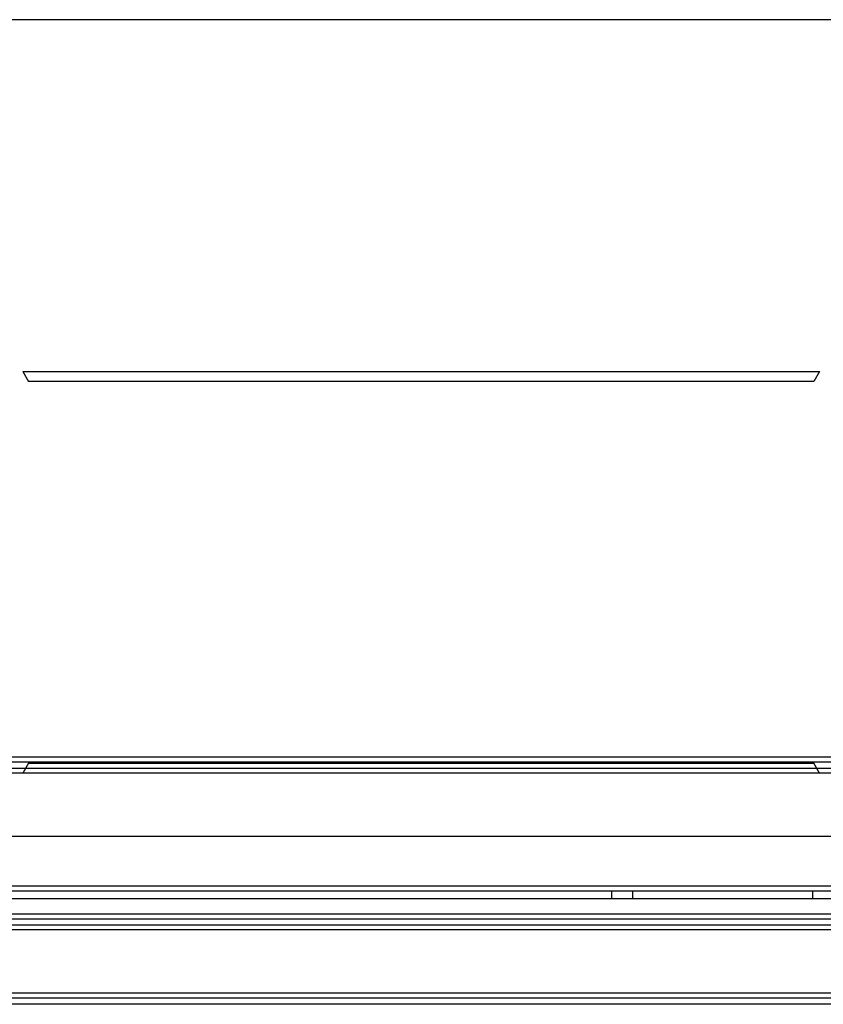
# Model space of a CAD drawing. Header units: millimetres. Extents: x 91 to 696, y 236 to 852.
# Tile 10 of 52: x 233 to 393, y 238 to 434. Entities that reach past the tile are written whole.
import ezdxf

# ---------------------------------------------------------------- set-up
doc = ezdxf.new("R2010")
doc.units = ezdxf.units.MM
doc.header["$LTSCALE"] = 70.538372
doc.layers.get('0').update_dxf_attribs({"linetype": 'CONTINUOUS'})

msp = doc.modelspace()

# ---------------------------------------------------------------- linework, layer by layer
at = {"color": 7, "linetype": 'Continuous'}
for p, q in [((593.16, 433.73), (193.16, 433.73)), ((233.76, 363.73), (234.92, 361.73)), ((233.76, 363.73), (392.41, 363.73)), ((392.41, 363.73), (391.26, 361.73)), ((391.26, 361.73), (234.92, 361.73)), ((588.16, 286.93), (198.16, 286.93)), ((178.66, 284.73), (607.66, 284.73)), ((588.16, 285.93), (198.16, 285.93)), ((234.92, 285.73), (233.76, 283.73)), ((234.92, 285.73), (391.26, 285.73)), ((392.41, 283.73), (391.26, 285.73)), ((593.16, 283.73), (193.16, 283.73)), ((101.91, 271.23), (684.41, 271.23)), ((687.41, 261.23), (98.91, 261.23)), ((687.41, 260.23), (98.91, 260.23)), ((687.41, 258.73), (98.91, 258.73)), ((351.06, 258.73), (351.06, 260.23)), ((355.26, 258.73), (355.26, 260.23)), ((391.06, 258.73), (391.06, 260.23)), ((128.43, 255.73), (657.9, 255.73)), ((132.36, 254.73), (653.96, 254.73)), ((132.36, 253.53), (653.96, 253.53)), ((557.96, 252.53), (228.36, 252.53)), ((685.96, 239.93), (100.36, 239.93)), ((685.96, 238.93), (100.36, 238.93)), ((685.96, 237.73), (100.36, 237.73))]:
    msp.add_line(p, q, dxfattribs=at)

doc.saveas('drawing.dxf')
